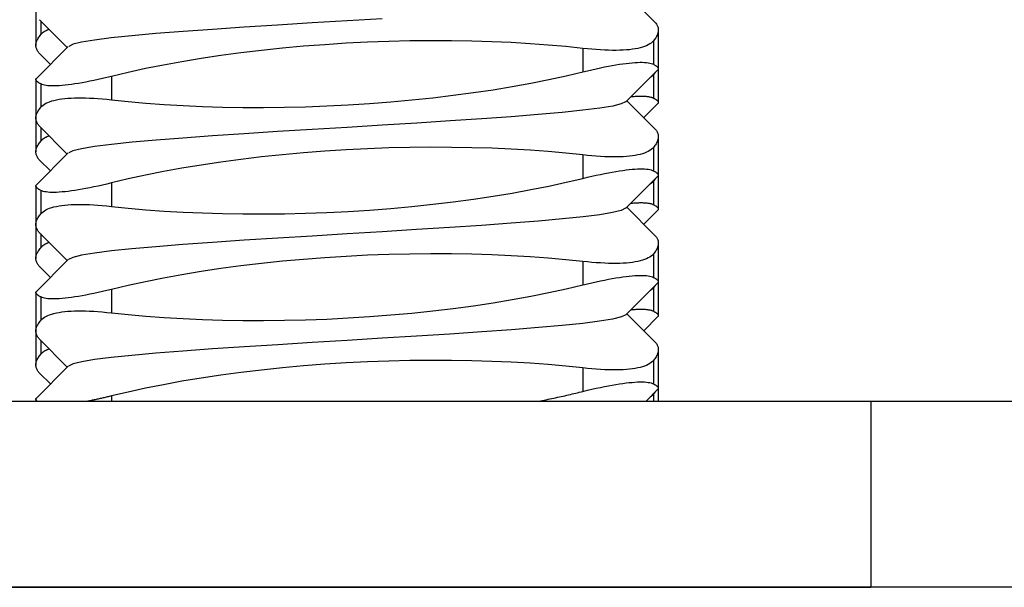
# Model space of a CAD drawing. Header units: inches. Extents: x 3 to 143, y 2 to 93.
# Tile 4 of 36: x 13.285 to 13.622, y 11.81 to 12.004. Entities that reach past the tile are written whole.
import ezdxf

# ---------------------------------------------------------------- set-up
doc = ezdxf.new("R2010")
doc.units = ezdxf.units.IN
doc.header["$LTSCALE"] = 8.561686
doc.header["$MEASUREMENT"] = 0
doc.layers.add('Visible Edges(ANSI)', color=7, linetype='Continuous', lineweight=25)
doc.layers.add('Visible Tangent Edges(ANSI)', color=7, linetype='Continuous', lineweight=25)

msp = doc.modelspace()

# ---------------------------------------------------------------- linework, layer by layer
at = {"layer": 'Visible Edges(ANSI)'}
for p, q in [((13.49292, 12.01302), (13.50242, 12.0035)), ((13.29009, 12.00704), (13.29009, 11.99546)), ((13.30086, 11.99476), (13.29136, 12.00427)), ((13.50368, 12.00073), (13.50368, 11.98747)), ((13.29025, 11.98413), (13.30121, 11.99511)), ((13.29508, 11.98897), (13.29136, 11.99269)), ((13.50353, 11.98712), (13.49257, 11.97615)), ((13.50368, 11.98747), (13.50368, 11.97588)), ((13.29009, 11.98379), (13.29009, 11.97053)), ((13.49292, 11.9765), (13.50242, 11.96698)), ((13.50353, 11.97554), (13.4987, 11.97071)), ((13.29009, 11.97053), (13.29009, 11.95894)), ((13.30086, 11.95824), (13.29136, 11.96776)), ((13.50368, 11.96422), (13.50368, 11.95095)), ((13.29025, 11.94762), (13.30121, 11.95859)), ((13.29508, 11.95245), (13.29136, 11.95617)), ((13.50353, 11.95061), (13.49257, 11.93963)), ((13.50368, 11.95095), (13.50368, 11.93937)), ((13.29009, 11.94727), (13.29009, 11.93401)), ((13.49292, 11.93998), (13.50242, 11.93047)), ((13.50353, 11.93902), (13.4987, 11.93419)), ((13.29009, 11.93401), (13.29009, 11.92242)), ((13.30086, 11.92172), (13.29136, 11.93124)), ((13.50368, 11.9277), (13.50368, 11.91444)), ((13.29025, 11.9111), (13.30121, 11.92208)), ((13.29508, 11.91593), (13.29136, 11.91966)), ((13.50353, 11.91409), (13.49257, 11.90311)), ((13.50368, 11.91444), (13.50368, 11.90285)), ((13.29009, 11.91076), (13.29009, 11.89749)), ((13.49292, 11.90347), (13.50242, 11.89395)), ((13.50353, 11.90251), (13.4987, 11.89767)), ((13.29009, 11.89749), (13.29009, 11.88591)), ((13.30086, 11.88521), (13.29136, 11.89472)), ((13.50368, 11.89118), (13.50368, 11.87792)), ((13.29025, 11.87458), (13.30121, 11.88556)), ((13.29508, 11.87942), (13.29136, 11.88314)), ((13.50353, 11.87758), (13.49945, 11.87349)), ((13.50368, 11.87792), (13.50368, 11.87349)), ((13.16617, 11.87349), (13.5766, 11.87349)), ((13.29009, 11.87424), (13.29009, 11.87349)), ((13.5766, 11.87349), (13.64616, 11.87349)), ((19.95095, 11.80972), (13.13834, 11.80972)), ((13.16617, 11.80972), (13.5766, 11.80972))]:
    msp.add_line(p, q, dxfattribs=at)
at = {"layer": 'Visible Edges(ANSI)', "flags": 128}
for points in [[(13.40889, 12.00462), (13.39686, 12.00389), (13.38484, 12.00316), (13.37303, 12.00242), (13.36161, 12.00169), (13.35074, 12.00096), (13.34058, 12.00023), (13.33128, 11.9995), (13.32301, 11.99877), (13.31591, 11.99804), (13.31016, 11.9973), (13.3058, 11.99657), (13.30286, 11.99584), (13.30138, 11.99511)], [(13.29176, 11.99917), (13.29184, 11.99926), (13.29192, 11.99935), (13.29201, 11.99944), (13.2921, 11.99953), (13.29219, 11.99962), (13.29229, 11.9997), (13.29239, 11.99979), (13.29249, 11.99987), (13.2926, 11.99995), (13.29271, 12.00003), (13.29282, 12.00011), (13.29294, 12.00019), (13.29306, 12.00027), (13.29318, 12.00034), (13.29331, 12.00042), (13.29344, 12.00049), (13.29358, 12.00056), (13.29371, 12.00063), (13.29385, 12.0007), (13.294, 12.00077), (13.29414, 12.00083), (13.29429, 12.0009), (13.29445, 12.00096), (13.2946, 12.00102)], [(13.50242, 12.0035), (13.50264, 12.00327), (13.50283, 12.00304), (13.50301, 12.0028), (13.50316, 12.00256), (13.5033, 12.00232), (13.50341, 12.00207), (13.50351, 12.00182), (13.50358, 12.00156), (13.50364, 12.0013), (13.50367, 12.00104), (13.50368, 12.00077), (13.50368, 12.0005), (13.50365, 12.00023), (13.5036, 11.99995), (13.50353, 11.99967), (13.50345, 11.99939), (13.50334, 11.9991), (13.50321, 11.99882), (13.50306, 11.99852), (13.50289, 11.99823), (13.5027, 11.99793), (13.5025, 11.99763), (13.50227, 11.99733), (13.50202, 11.99702)], [(13.29136, 11.99269), (13.29114, 11.99292), (13.29095, 11.99315), (13.29077, 11.99339), (13.29061, 11.99363), (13.29048, 11.99387), (13.29036, 11.99412), (13.29027, 11.99437), (13.29019, 11.99463), (13.29014, 11.99489), (13.29011, 11.99515), (13.29009, 11.99542), (13.2901, 11.99569), (13.29013, 11.99596), (13.29018, 11.99623), (13.29024, 11.99651), (13.29033, 11.9968), (13.29044, 11.99708), (13.29057, 11.99737), (13.29072, 11.99766), (13.29089, 11.99796), (13.29107, 11.99826), (13.29128, 11.99856), (13.29151, 11.99886), (13.29176, 11.99917)], [(13.47777, 11.99444), (13.47198, 11.99504), (13.46593, 11.99558), (13.45965, 11.99604), (13.45317, 11.99641), (13.44651, 11.99671), (13.43969, 11.99692), (13.43271, 11.99703), (13.42561, 11.99706), (13.41842, 11.99698), (13.41116, 11.99681), (13.40385, 11.99654), (13.39652, 11.99618), (13.38919, 11.99571), (13.3819, 11.99515), (13.37467, 11.99449), (13.36752, 11.99374), (13.36047, 11.9929), (13.35355, 11.99197), (13.3468, 11.99097), (13.34022, 11.98988), (13.33384, 11.98872), (13.32767, 11.9875), (13.32172, 11.9862), (13.316, 11.98485)], [(13.50202, 11.99702), (13.50166, 11.99664), (13.50124, 11.99628), (13.50076, 11.99595), (13.50022, 11.99564), (13.49962, 11.99535), (13.49897, 11.99509), (13.49825, 11.99485), (13.49747, 11.99463), (13.49664, 11.99444), (13.49575, 11.99427), (13.4948, 11.99412), (13.49379, 11.994), (13.49273, 11.99391), (13.49161, 11.99383), (13.49044, 11.99378), (13.48922, 11.99376), (13.48795, 11.99376), (13.48663, 11.99379), (13.48527, 11.99384), (13.48385, 11.99391), (13.4824, 11.99401), (13.4809, 11.99413), (13.47936, 11.99427), (13.47777, 11.99444)], [(13.47777, 11.98641), (13.47934, 11.98679), (13.48086, 11.98715), (13.48234, 11.98748), (13.48379, 11.98779), (13.48518, 11.98808), (13.48654, 11.98834), (13.48785, 11.98858), (13.48911, 11.9888), (13.49033, 11.98899), (13.4915, 11.98916), (13.49262, 11.98931), (13.49369, 11.98943), (13.4947, 11.98952), (13.49566, 11.9896), (13.49656, 11.98964), (13.49741, 11.98967), (13.49819, 11.98967), (13.49892, 11.98964), (13.49959, 11.98959), (13.5002, 11.98952), (13.50074, 11.98942), (13.50123, 11.9893), (13.50165, 11.98916), (13.50202, 11.98899)], [(13.50202, 11.98899), (13.50219, 11.98889), (13.50236, 11.9888), (13.50252, 11.9887), (13.50266, 11.98861), (13.5028, 11.98852), (13.50293, 11.98843), (13.50305, 11.98834), (13.50315, 11.98826), (13.50325, 11.98817), (13.50334, 11.98809), (13.50342, 11.98801), (13.50348, 11.98793), (13.50354, 11.98785), (13.50359, 11.98778), (13.50363, 11.9877), (13.50366, 11.98763), (13.50368, 11.98756), (13.50368, 11.98749), (13.50368, 11.98743), (13.50367, 11.98736), (13.50365, 11.9873), (13.50362, 11.98724), (13.50358, 11.98718), (13.50353, 11.98712)], [(13.29176, 11.98227), (13.29158, 11.98237), (13.29142, 11.98246), (13.29126, 11.98255), (13.29111, 11.98265), (13.29098, 11.98274), (13.29085, 11.98283), (13.29073, 11.98291), (13.29063, 11.983), (13.29053, 11.98308), (13.29044, 11.98317), (13.29036, 11.98325), (13.29029, 11.98333), (13.29024, 11.9834), (13.29019, 11.98348), (13.29015, 11.98355), (13.29012, 11.98363), (13.2901, 11.9837), (13.29009, 11.98376), (13.2901, 11.98383), (13.29011, 11.98389), (13.29013, 11.98396), (13.29016, 11.98402), (13.2902, 11.98408), (13.29025, 11.98413)], [(13.316, 11.98485), (13.31444, 11.98447), (13.31292, 11.98411), (13.31143, 11.98378), (13.30999, 11.98347), (13.30859, 11.98318), (13.30724, 11.98292), (13.30593, 11.98268), (13.30466, 11.98246), (13.30345, 11.98227), (13.30228, 11.9821), (13.30116, 11.98195), (13.30009, 11.98183), (13.29908, 11.98173), (13.29812, 11.98166), (13.29722, 11.98161), (13.29637, 11.98159), (13.29559, 11.98159), (13.29486, 11.98161), (13.29419, 11.98166), (13.29358, 11.98174), (13.29304, 11.98183), (13.29255, 11.98195), (13.29212, 11.9821), (13.29176, 11.98227)], [(13.316, 11.97682), (13.3218, 11.97621), (13.32785, 11.97568), (13.33413, 11.97522), (13.34061, 11.97484), (13.34727, 11.97455), (13.35409, 11.97434), (13.36107, 11.97422), (13.36817, 11.9742), (13.37536, 11.97427), (13.38262, 11.97444), (13.38993, 11.97471), (13.39726, 11.97508), (13.40459, 11.97555), (13.41188, 11.97611), (13.41911, 11.97677), (13.42626, 11.97752), (13.4333, 11.97836), (13.44022, 11.97928), (13.44698, 11.98029), (13.45356, 11.98138), (13.45994, 11.98253), (13.46611, 11.98376), (13.47206, 11.98505), (13.47777, 11.98641)], [(13.50202, 11.98544), (13.50198, 11.98539), (13.50194, 11.98534), (13.50189, 11.98529), (13.50185, 11.98525), (13.50181, 11.9852), (13.50176, 11.98515), (13.50171, 11.98511), (13.50167, 11.98506), (13.50162, 11.98502), (13.50157, 11.98497), (13.50152, 11.98493), (13.50147, 11.98489), (13.50142, 11.98484), (13.50137, 11.9848), (13.50131, 11.98476), (13.50126, 11.98471), (13.5012, 11.98467), (13.50115, 11.98463), (13.50109, 11.98459), (13.50103, 11.98455), (13.50097, 11.9845), (13.50091, 11.98446), (13.50085, 11.98442), (13.50079, 11.98438)], [(13.5026, 11.9862), (13.50258, 11.98617), (13.50256, 11.98614), (13.50254, 11.9861), (13.50251, 11.98607), (13.50249, 11.98604), (13.50247, 11.98601), (13.50245, 11.98598), (13.50242, 11.98595), (13.5024, 11.98591), (13.50237, 11.98588), (13.50235, 11.98585), (13.50233, 11.98582), (13.5023, 11.98579), (13.50228, 11.98576), (13.50225, 11.98572), (13.50223, 11.98569), (13.5022, 11.98566), (13.50218, 11.98563), (13.50215, 11.9856), (13.50212, 11.98556), (13.5021, 11.98553), (13.50207, 11.9855), (13.50205, 11.98547), (13.50202, 11.98544)], [(13.29176, 11.97424), (13.29212, 11.97462), (13.29254, 11.97497), (13.29302, 11.97531), (13.29356, 11.97562), (13.29415, 11.97591), (13.29481, 11.97617), (13.29553, 11.97641), (13.2963, 11.97663), (13.29714, 11.97682), (13.29803, 11.97699), (13.29898, 11.97713), (13.29999, 11.97725), (13.30105, 11.97735), (13.30217, 11.97742), (13.30334, 11.97747), (13.30456, 11.9775), (13.30583, 11.9775), (13.30715, 11.97747), (13.30851, 11.97742), (13.30992, 11.97735), (13.31138, 11.97725), (13.31288, 11.97713), (13.31442, 11.97699), (13.316, 11.97682)], [(13.49432, 11.97791), (13.49479, 11.97795), (13.49525, 11.97798), (13.4957, 11.97801), (13.49613, 11.97804), (13.49655, 11.97806), (13.49696, 11.97807), (13.49736, 11.97808), (13.49774, 11.97809), (13.49811, 11.97808), (13.49846, 11.97808), (13.49881, 11.97806), (13.49913, 11.97805), (13.49945, 11.97802), (13.49975, 11.97799), (13.50004, 11.97796), (13.50031, 11.97792), (13.50057, 11.97787), (13.50082, 11.97782), (13.50106, 11.97777), (13.50128, 11.9777), (13.50148, 11.97764), (13.50167, 11.97756), (13.50185, 11.97749), (13.50202, 11.9774)], [(13.50202, 11.9774), (13.50219, 11.97731), (13.50236, 11.97721), (13.50252, 11.97712), (13.50266, 11.97702), (13.5028, 11.97693), (13.50293, 11.97684), (13.50305, 11.97676), (13.50315, 11.97667), (13.50325, 11.97659), (13.50334, 11.9765), (13.50342, 11.97642), (13.50348, 11.97635), (13.50354, 11.97627), (13.50359, 11.97619), (13.50363, 11.97612), (13.50366, 11.97605), (13.50368, 11.97598), (13.50368, 11.97591), (13.50368, 11.97584), (13.50367, 11.97578), (13.50365, 11.97572), (13.50362, 11.97565), (13.50358, 11.9756), (13.50353, 11.97554)], [(13.29136, 11.96776), (13.29114, 11.96799), (13.29095, 11.96822), (13.29077, 11.96846), (13.29061, 11.9687), (13.29048, 11.96894), (13.29036, 11.96919), (13.29027, 11.96944), (13.29019, 11.9697), (13.29014, 11.96996), (13.29011, 11.97022), (13.29009, 11.97048), (13.2901, 11.97075), (13.29013, 11.97103), (13.29018, 11.9713), (13.29024, 11.97158), (13.29033, 11.97187), (13.29044, 11.97215), (13.29057, 11.97244), (13.29072, 11.97273), (13.29089, 11.97303), (13.29107, 11.97333), (13.29128, 11.97363), (13.29151, 11.97393), (13.29176, 11.97424)], [(13.4924, 11.97615), (13.49096, 11.97542), (13.48804, 11.97468), (13.48365, 11.97395), (13.47783, 11.97322), (13.47073, 11.97249), (13.46247, 11.97176), (13.4532, 11.97103), (13.44307, 11.9703), (13.43221, 11.96956), (13.42077, 11.96883), (13.40893, 11.9681), (13.3969, 11.96737), (13.38486, 11.96664), (13.37302, 11.96591), (13.36156, 11.96518), (13.35068, 11.96444), (13.34056, 11.96371), (13.33132, 11.96298), (13.32308, 11.96225), (13.31599, 11.96152), (13.31015, 11.96079), (13.30571, 11.96006), (13.30277, 11.95932), (13.30134, 11.95859)], [(13.29176, 11.96265), (13.29184, 11.96274), (13.29192, 11.96283), (13.29201, 11.96292), (13.2921, 11.96301), (13.29219, 11.9631), (13.29229, 11.96319), (13.29239, 11.96327), (13.29249, 11.96335), (13.2926, 11.96344), (13.29271, 11.96352), (13.29282, 11.96359), (13.29294, 11.96367), (13.29306, 11.96375), (13.29318, 11.96382), (13.29331, 11.9639), (13.29344, 11.96397), (13.29358, 11.96404), (13.29371, 11.96411), (13.29385, 11.96418), (13.294, 11.96425), (13.29414, 11.96432), (13.29429, 11.96438), (13.29445, 11.96444), (13.2946, 11.96451)], [(13.50242, 11.96698), (13.50264, 11.96675), (13.50283, 11.96652), (13.50301, 11.96628), (13.50316, 11.96604), (13.5033, 11.9658), (13.50341, 11.96555), (13.50351, 11.9653), (13.50358, 11.96504), (13.50364, 11.96479), (13.50367, 11.96452), (13.50368, 11.96426), (13.50368, 11.96399), (13.50365, 11.96371), (13.5036, 11.96344), (13.50353, 11.96316), (13.50345, 11.96287), (13.50334, 11.96259), (13.50321, 11.9623), (13.50306, 11.96201), (13.50289, 11.96171), (13.5027, 11.96141), (13.5025, 11.96111), (13.50227, 11.96081), (13.50202, 11.9605)], [(13.29136, 11.95617), (13.29114, 11.9564), (13.29095, 11.95663), (13.29077, 11.95687), (13.29061, 11.95711), (13.29048, 11.95736), (13.29036, 11.9576), (13.29027, 11.95786), (13.29019, 11.95811), (13.29014, 11.95837), (13.29011, 11.95863), (13.29009, 11.9589), (13.2901, 11.95917), (13.29013, 11.95944), (13.29018, 11.95972), (13.29024, 11.96), (13.29033, 11.96028), (13.29044, 11.96057), (13.29057, 11.96086), (13.29072, 11.96115), (13.29089, 11.96144), (13.29107, 11.96174), (13.29128, 11.96204), (13.29151, 11.96235), (13.29176, 11.96265)], [(13.47777, 11.95792), (13.47198, 11.95853), (13.46593, 11.95906), (13.45965, 11.95952), (13.45317, 11.9599), (13.44651, 11.96019), (13.43969, 11.9604), (13.43271, 11.96052), (13.42561, 11.96054), (13.41842, 11.96047), (13.41116, 11.9603), (13.40385, 11.96003), (13.39652, 11.95966), (13.38919, 11.95919), (13.3819, 11.95863), (13.37467, 11.95797), (13.36752, 11.95722), (13.36047, 11.95638), (13.35355, 11.95546), (13.3468, 11.95445), (13.34022, 11.95336), (13.33384, 11.95221), (13.32767, 11.95098), (13.32172, 11.94969), (13.316, 11.94833)], [(13.50202, 11.9605), (13.50166, 11.96012), (13.50124, 11.95977), (13.50076, 11.95943), (13.50022, 11.95912), (13.49962, 11.95884), (13.49897, 11.95857), (13.49825, 11.95833), (13.49747, 11.95811), (13.49664, 11.95792), (13.49575, 11.95775), (13.4948, 11.95761), (13.49379, 11.95749), (13.49273, 11.95739), (13.49161, 11.95732), (13.49044, 11.95727), (13.48922, 11.95724), (13.48795, 11.95724), (13.48663, 11.95727), (13.48527, 11.95732), (13.48385, 11.95739), (13.4824, 11.95749), (13.4809, 11.95761), (13.47936, 11.95775), (13.47777, 11.95792)], [(13.47777, 11.94989), (13.47934, 11.95027), (13.48086, 11.95063), (13.48234, 11.95096), (13.48379, 11.95127), (13.48518, 11.95156), (13.48654, 11.95182), (13.48785, 11.95206), (13.48911, 11.95228), (13.49033, 11.95247), (13.4915, 11.95264), (13.49262, 11.95279), (13.49369, 11.95291), (13.4947, 11.95301), (13.49566, 11.95308), (13.49656, 11.95313), (13.49741, 11.95315), (13.49819, 11.95315), (13.49892, 11.95313), (13.49959, 11.95308), (13.5002, 11.953), (13.50074, 11.95291), (13.50123, 11.95279), (13.50165, 11.95264), (13.50202, 11.95247)], [(13.50202, 11.95247), (13.50219, 11.95238), (13.50236, 11.95228), (13.50252, 11.95219), (13.50266, 11.95209), (13.5028, 11.952), (13.50293, 11.95191), (13.50305, 11.95183), (13.50315, 11.95174), (13.50325, 11.95166), (13.50334, 11.95157), (13.50342, 11.95149), (13.50348, 11.95141), (13.50354, 11.95134), (13.50359, 11.95126), (13.50363, 11.95119), (13.50366, 11.95112), (13.50368, 11.95105), (13.50368, 11.95098), (13.50368, 11.95091), (13.50367, 11.95085), (13.50365, 11.95078), (13.50362, 11.95072), (13.50358, 11.95066), (13.50353, 11.95061)], [(13.29176, 11.94575), (13.29158, 11.94585), (13.29142, 11.94594), (13.29126, 11.94604), (13.29111, 11.94613), (13.29098, 11.94622), (13.29085, 11.94631), (13.29073, 11.9464), (13.29063, 11.94648), (13.29053, 11.94657), (13.29044, 11.94665), (13.29036, 11.94673), (13.29029, 11.94681), (13.29024, 11.94689), (13.29019, 11.94696), (13.29015, 11.94704), (13.29012, 11.94711), (13.2901, 11.94718), (13.29009, 11.94725), (13.2901, 11.94731), (13.29011, 11.94738), (13.29013, 11.94744), (13.29016, 11.9475), (13.2902, 11.94756), (13.29025, 11.94762)], [(13.316, 11.94833), (13.31444, 11.94795), (13.31292, 11.94759), (13.31143, 11.94726), (13.30999, 11.94695), (13.30859, 11.94666), (13.30724, 11.9464), (13.30593, 11.94616), (13.30466, 11.94594), (13.30345, 11.94575), (13.30228, 11.94558), (13.30116, 11.94543), (13.30009, 11.94531), (13.29908, 11.94522), (13.29812, 11.94514), (13.29722, 11.9451), (13.29637, 11.94507), (13.29559, 11.94507), (13.29486, 11.9451), (13.29419, 11.94515), (13.29358, 11.94522), (13.29304, 11.94532), (13.29255, 11.94544), (13.29212, 11.94558), (13.29176, 11.94575)], [(13.316, 11.9403), (13.3218, 11.9397), (13.32785, 11.93916), (13.33413, 11.9387), (13.34061, 11.93833), (13.34727, 11.93803), (13.35409, 11.93782), (13.36107, 11.93771), (13.36817, 11.93769), (13.37536, 11.93776), (13.38262, 11.93793), (13.38993, 11.9382), (13.39726, 11.93856), (13.40459, 11.93903), (13.41188, 11.93959), (13.41911, 11.94025), (13.42626, 11.941), (13.4333, 11.94184), (13.44022, 11.94277), (13.44698, 11.94378), (13.45356, 11.94486), (13.45994, 11.94602), (13.46611, 11.94724), (13.47206, 11.94854), (13.47777, 11.94989)], [(13.50202, 11.94892), (13.50198, 11.94887), (13.50194, 11.94882), (13.50189, 11.94878), (13.50185, 11.94873), (13.50181, 11.94868), (13.50176, 11.94864), (13.50171, 11.94859), (13.50167, 11.94855), (13.50162, 11.9485), (13.50157, 11.94846), (13.50152, 11.94841), (13.50147, 11.94837), (13.50142, 11.94833), (13.50137, 11.94828), (13.50131, 11.94824), (13.50126, 11.9482), (13.5012, 11.94815), (13.50115, 11.94811), (13.50109, 11.94807), (13.50103, 11.94803), (13.50097, 11.94799), (13.50091, 11.94795), (13.50085, 11.94791), (13.50079, 11.94787)], [(13.5026, 11.94968), (13.50258, 11.94965), (13.50256, 11.94962), (13.50254, 11.94959), (13.50251, 11.94956), (13.50249, 11.94952), (13.50247, 11.94949), (13.50245, 11.94946), (13.50242, 11.94943), (13.5024, 11.9494), (13.50237, 11.94937), (13.50235, 11.94933), (13.50233, 11.9493), (13.5023, 11.94927), (13.50228, 11.94924), (13.50225, 11.94921), (13.50223, 11.94918), (13.5022, 11.94914), (13.50218, 11.94911), (13.50215, 11.94908), (13.50212, 11.94905), (13.5021, 11.94902), (13.50207, 11.94898), (13.50205, 11.94895), (13.50202, 11.94892)], [(13.29176, 11.93772), (13.29212, 11.9381), (13.29254, 11.93846), (13.29302, 11.93879), (13.29356, 11.9391), (13.29415, 11.93939), (13.29481, 11.93965), (13.29553, 11.93989), (13.2963, 11.94011), (13.29714, 11.9403), (13.29803, 11.94047), (13.29898, 11.94062), (13.29999, 11.94074), (13.30105, 11.94084), (13.30217, 11.94091), (13.30334, 11.94096), (13.30456, 11.94098), (13.30583, 11.94098), (13.30715, 11.94095), (13.30851, 11.94091), (13.30992, 11.94083), (13.31138, 11.94074), (13.31288, 11.94061), (13.31442, 11.94047), (13.316, 11.9403)], [(13.49432, 11.94139), (13.49479, 11.94143), (13.49525, 11.94147), (13.4957, 11.9415), (13.49613, 11.94152), (13.49655, 11.94154), (13.49696, 11.94156), (13.49736, 11.94157), (13.49774, 11.94157), (13.49811, 11.94157), (13.49846, 11.94156), (13.49881, 11.94155), (13.49913, 11.94153), (13.49945, 11.94151), (13.49975, 11.94148), (13.50004, 11.94144), (13.50031, 11.9414), (13.50057, 11.94136), (13.50082, 11.94131), (13.50106, 11.94125), (13.50128, 11.94119), (13.50148, 11.94112), (13.50167, 11.94105), (13.50185, 11.94097), (13.50202, 11.94089)], [(13.50202, 11.94089), (13.50219, 11.94079), (13.50236, 11.94069), (13.50252, 11.9406), (13.50266, 11.94051), (13.5028, 11.94042), (13.50293, 11.94033), (13.50305, 11.94024), (13.50315, 11.94016), (13.50325, 11.94007), (13.50334, 11.93999), (13.50342, 11.93991), (13.50348, 11.93983), (13.50354, 11.93975), (13.50359, 11.93968), (13.50363, 11.9396), (13.50366, 11.93953), (13.50368, 11.93946), (13.50368, 11.93939), (13.50368, 11.93933), (13.50367, 11.93926), (13.50365, 11.9392), (13.50362, 11.93914), (13.50358, 11.93908), (13.50353, 11.93902)], [(13.29136, 11.93124), (13.29114, 11.93147), (13.29095, 11.9317), (13.29077, 11.93194), (13.29061, 11.93218), (13.29048, 11.93242), (13.29036, 11.93267), (13.29027, 11.93292), (13.29019, 11.93318), (13.29014, 11.93344), (13.29011, 11.9337), (13.29009, 11.93397), (13.2901, 11.93424), (13.29013, 11.93451), (13.29018, 11.93479), (13.29024, 11.93507), (13.29033, 11.93535), (13.29044, 11.93564), (13.29057, 11.93592), (13.29072, 11.93622), (13.29089, 11.93651), (13.29107, 11.93681), (13.29128, 11.93711), (13.29151, 11.93741), (13.29176, 11.93772)], [(13.49244, 11.93963), (13.49092, 11.9389), (13.48795, 11.93817), (13.48358, 11.93744), (13.47785, 11.93671), (13.4708, 11.93597), (13.46253, 11.93524), (13.45323, 11.93451), (13.44304, 11.93378), (13.43215, 11.93305), (13.42072, 11.93232), (13.40892, 11.93159), (13.39692, 11.93085), (13.3849, 11.93012), (13.37307, 11.92939), (13.36159, 11.92866), (13.35067, 11.92793), (13.34049, 11.9272), (13.33124, 11.92647), (13.32306, 11.92573), (13.31602, 11.925), (13.31024, 11.92427), (13.30579, 11.92354), (13.30276, 11.92281), (13.30125, 11.92208)], [(13.50242, 11.93047), (13.50264, 11.93024), (13.50283, 11.93001), (13.50301, 11.92977), (13.50316, 11.92953), (13.5033, 11.92928), (13.50341, 11.92904), (13.50351, 11.92878), (13.50358, 11.92853), (13.50364, 11.92827), (13.50367, 11.92801), (13.50368, 11.92774), (13.50368, 11.92747), (13.50365, 11.9272), (13.5036, 11.92692), (13.50353, 11.92664), (13.50345, 11.92636), (13.50334, 11.92607), (13.50321, 11.92578), (13.50306, 11.92549), (13.50289, 11.9252), (13.5027, 11.9249), (13.5025, 11.9246), (13.50227, 11.92429), (13.50202, 11.92399)], [(13.29176, 11.92613), (13.29184, 11.92623), (13.29192, 11.92632), (13.29201, 11.92641), (13.2921, 11.9265), (13.29219, 11.92658), (13.29229, 11.92667), (13.29239, 11.92675), (13.29249, 11.92684), (13.2926, 11.92692), (13.29271, 11.927), (13.29282, 11.92708), (13.29294, 11.92716), (13.29306, 11.92723), (13.29318, 11.92731), (13.29331, 11.92738), (13.29344, 11.92746), (13.29358, 11.92753), (13.29371, 11.9276), (13.29385, 11.92767), (13.294, 11.92773), (13.29414, 11.9278), (13.29429, 11.92786), (13.29445, 11.92793), (13.2946, 11.92799)], [(13.29136, 11.91966), (13.29114, 11.91988), (13.29095, 11.92012), (13.29077, 11.92035), (13.29061, 11.9206), (13.29048, 11.92084), (13.29036, 11.92109), (13.29027, 11.92134), (13.29019, 11.92159), (13.29014, 11.92185), (13.29011, 11.92212), (13.29009, 11.92238), (13.2901, 11.92265), (13.29013, 11.92293), (13.29018, 11.9232), (13.29024, 11.92348), (13.29033, 11.92376), (13.29044, 11.92405), (13.29057, 11.92434), (13.29072, 11.92463), (13.29089, 11.92493), (13.29107, 11.92522), (13.29128, 11.92553), (13.29151, 11.92583), (13.29176, 11.92613)], [(13.47777, 11.92141), (13.47198, 11.92201), (13.46593, 11.92255), (13.45965, 11.923), (13.45317, 11.92338), (13.44651, 11.92368), (13.43969, 11.92388), (13.43271, 11.924), (13.42561, 11.92402), (13.41842, 11.92395), (13.41116, 11.92378), (13.40385, 11.92351), (13.39652, 11.92314), (13.38919, 11.92268), (13.3819, 11.92212), (13.37467, 11.92146), (13.36752, 11.92071), (13.36047, 11.91987), (13.35355, 11.91894), (13.3468, 11.91793), (13.34022, 11.91685), (13.33384, 11.91569), (13.32767, 11.91446), (13.32172, 11.91317), (13.316, 11.91182)], [(13.50202, 11.92399), (13.50166, 11.92361), (13.50124, 11.92325), (13.50076, 11.92292), (13.50022, 11.92261), (13.49962, 11.92232), (13.49897, 11.92206), (13.49825, 11.92181), (13.49747, 11.9216), (13.49664, 11.92141), (13.49575, 11.92124), (13.4948, 11.92109), (13.49379, 11.92097), (13.49273, 11.92087), (13.49161, 11.9208), (13.49044, 11.92075), (13.48922, 11.92073), (13.48795, 11.92073), (13.48663, 11.92075), (13.48527, 11.9208), (13.48385, 11.92088), (13.4824, 11.92097), (13.4809, 11.92109), (13.47936, 11.92124), (13.47777, 11.92141)], [(13.47777, 11.91338), (13.47934, 11.91376), (13.48086, 11.91411), (13.48234, 11.91445), (13.48379, 11.91476), (13.48518, 11.91504), (13.48654, 11.91531), (13.48785, 11.91555), (13.48911, 11.91577), (13.49033, 11.91596), (13.4915, 11.91613), (13.49262, 11.91627), (13.49369, 11.91639), (13.4947, 11.91649), (13.49566, 11.91656), (13.49656, 11.91661), (13.49741, 11.91664), (13.49819, 11.91663), (13.49892, 11.91661), (13.49959, 11.91656), (13.5002, 11.91649), (13.50074, 11.91639), (13.50123, 11.91627), (13.50165, 11.91612), (13.50202, 11.91596)], [(13.316, 11.90378), (13.3218, 11.90318), (13.32785, 11.90265), (13.33413, 11.90219), (13.34061, 11.90181), (13.34727, 11.90152), (13.35409, 11.90131), (13.36107, 11.90119), (13.36817, 11.90117), (13.37536, 11.90124), (13.38262, 11.90141), (13.38993, 11.90168), (13.39726, 11.90205), (13.40459, 11.90251), (13.41188, 11.90308), (13.41911, 11.90373), (13.42626, 11.90448), (13.4333, 11.90532), (13.44022, 11.90625), (13.44698, 11.90726), (13.45356, 11.90834), (13.45994, 11.9095), (13.46611, 11.91073), (13.47206, 11.91202), (13.47777, 11.91338)], [(13.50202, 11.91596), (13.50219, 11.91586), (13.50236, 11.91576), (13.50252, 11.91567), (13.50266, 11.91558), (13.5028, 11.91549), (13.50293, 11.9154), (13.50305, 11.91531), (13.50315, 11.91522), (13.50325, 11.91514), (13.50334, 11.91506), (13.50342, 11.91498), (13.50348, 11.9149), (13.50354, 11.91482), (13.50359, 11.91474), (13.50363, 11.91467), (13.50366, 11.9146), (13.50368, 11.91453), (13.50368, 11.91446), (13.50368, 11.91439), (13.50367, 11.91433), (13.50365, 11.91427), (13.50362, 11.91421), (13.50358, 11.91415), (13.50353, 11.91409)], [(13.5026, 11.91317), (13.50258, 11.91313), (13.50256, 11.9131), (13.50254, 11.91307), (13.50251, 11.91304), (13.50249, 11.91301), (13.50247, 11.91298), (13.50245, 11.91295), (13.50242, 11.91291), (13.5024, 11.91288), (13.50237, 11.91285), (13.50235, 11.91282), (13.50233, 11.91279), (13.5023, 11.91275), (13.50228, 11.91272), (13.50225, 11.91269), (13.50223, 11.91266), (13.5022, 11.91263), (13.50218, 11.9126), (13.50215, 11.91256), (13.50212, 11.91253), (13.5021, 11.9125), (13.50207, 11.91247), (13.50205, 11.91244), (13.50202, 11.9124)], [(13.29176, 11.90924), (13.29158, 11.90933), (13.29142, 11.90943), (13.29126, 11.90952), (13.29111, 11.90961), (13.29098, 11.90971), (13.29085, 11.90979), (13.29073, 11.90988), (13.29063, 11.90997), (13.29053, 11.91005), (13.29044, 11.91013), (13.29036, 11.91022), (13.29029, 11.91029), (13.29024, 11.91037), (13.29019, 11.91045), (13.29015, 11.91052), (13.29012, 11.91059), (13.2901, 11.91066), (13.29009, 11.91073), (13.2901, 11.9108), (13.29011, 11.91086), (13.29013, 11.91092), (13.29016, 11.91098), (13.2902, 11.91104), (13.29025, 11.9111)], [(13.316, 11.91182), (13.31444, 11.91144), (13.31292, 11.91108), (13.31143, 11.91074), (13.30999, 11.91043), (13.30859, 11.91015), (13.30724, 11.90988), (13.30593, 11.90964), (13.30466, 11.90943), (13.30345, 11.90923), (13.30228, 11.90906), (13.30116, 11.90892), (13.30009, 11.9088), (13.29908, 11.9087), (13.29812, 11.90863), (13.29722, 11.90858), (13.29637, 11.90856), (13.29559, 11.90856), (13.29486, 11.90858), (13.29419, 11.90863), (13.29358, 11.9087), (13.29304, 11.9088), (13.29255, 11.90892), (13.29212, 11.90907), (13.29176, 11.90924)], [(13.50202, 11.9124), (13.50198, 11.91236), (13.50194, 11.91231), (13.50189, 11.91226), (13.50185, 11.91221), (13.50181, 11.91217), (13.50176, 11.91212), (13.50171, 11.91208), (13.50167, 11.91203), (13.50162, 11.91199), (13.50157, 11.91194), (13.50152, 11.9119), (13.50147, 11.91185), (13.50142, 11.91181), (13.50137, 11.91177), (13.50131, 11.91172), (13.50126, 11.91168), (13.5012, 11.91164), (13.50115, 11.9116), (13.50109, 11.91155), (13.50103, 11.91151), (13.50097, 11.91147), (13.50091, 11.91143), (13.50085, 11.91139), (13.50079, 11.91135)], [(13.29176, 11.9012), (13.29212, 11.90158), (13.29254, 11.90194), (13.29302, 11.90227), (13.29356, 11.90259), (13.29415, 11.90287), (13.29481, 11.90314), (13.29553, 11.90338), (13.2963, 11.90359), (13.29714, 11.90379), (13.29803, 11.90396), (13.29898, 11.9041), (13.29999, 11.90422), (13.30105, 11.90432), (13.30217, 11.90439), (13.30334, 11.90444), (13.30456, 11.90446), (13.30583, 11.90446), (13.30715, 11.90444), (13.30851, 11.90439), (13.30992, 11.90432), (13.31138, 11.90422), (13.31288, 11.9041), (13.31442, 11.90395), (13.316, 11.90378)], [(13.49252, 11.90311), (13.49101, 11.90238), (13.48798, 11.90165), (13.48354, 11.90092), (13.47776, 11.90019), (13.47073, 11.89946), (13.46254, 11.89873), (13.45329, 11.89799), (13.4431, 11.89726), (13.43218, 11.89653), (13.42071, 11.8958), (13.40888, 11.89507), (13.39687, 11.89434), (13.38487, 11.89361), (13.37307, 11.89287), (13.36163, 11.89214), (13.35073, 11.89141), (13.34054, 11.89068), (13.33124, 11.88995), (13.32298, 11.88922), (13.31594, 11.88849), (13.31021, 11.88775), (13.30583, 11.88702), (13.30286, 11.88629), (13.30133, 11.88556)], [(13.49432, 11.90487), (13.49479, 11.90491), (13.49525, 11.90495), (13.4957, 11.90498), (13.49613, 11.90501), (13.49655, 11.90503), (13.49696, 11.90504), (13.49736, 11.90505), (13.49774, 11.90505), (13.49811, 11.90505), (13.49846, 11.90504), (13.49881, 11.90503), (13.49913, 11.90501), (13.49945, 11.90499), (13.49975, 11.90496), (13.50004, 11.90492), (13.50031, 11.90488), (13.50057, 11.90484), (13.50082, 11.90479), (13.50106, 11.90473), (13.50128, 11.90467), (13.50148, 11.9046), (13.50167, 11.90453), (13.50185, 11.90445), (13.50202, 11.90437)], [(13.50202, 11.90437), (13.50219, 11.90427), (13.50236, 11.90418), (13.50252, 11.90408), (13.50266, 11.90399), (13.5028, 11.9039), (13.50293, 11.90381), (13.50305, 11.90372), (13.50315, 11.90364), (13.50325, 11.90355), (13.50334, 11.90347), (13.50342, 11.90339), (13.50348, 11.90331), (13.50354, 11.90324), (13.50359, 11.90316), (13.50363, 11.90309), (13.50366, 11.90301), (13.50368, 11.90294), (13.50368, 11.90288), (13.50368, 11.90281), (13.50367, 11.90275), (13.50365, 11.90268), (13.50362, 11.90262), (13.50358, 11.90256), (13.50353, 11.90251)], [(13.29136, 11.89472), (13.29114, 11.89495), (13.29095, 11.89519), (13.29077, 11.89542), (13.29061, 11.89566), (13.29048, 11.89591), (13.29036, 11.89616), (13.29027, 11.89641), (13.29019, 11.89666), (13.29014, 11.89692), (13.29011, 11.89719), (13.29009, 11.89745), (13.2901, 11.89772), (13.29013, 11.89799), (13.29018, 11.89827), (13.29024, 11.89855), (13.29033, 11.89883), (13.29044, 11.89912), (13.29057, 11.89941), (13.29072, 11.8997), (13.29089, 11.9), (13.29107, 11.90029), (13.29128, 11.90059), (13.29151, 11.9009), (13.29176, 11.9012)], [(13.50242, 11.89395), (13.50264, 11.89372), (13.50283, 11.89349), (13.50301, 11.89325), (13.50316, 11.89301), (13.5033, 11.89277), (13.50341, 11.89252), (13.50351, 11.89227), (13.50358, 11.89201), (13.50364, 11.89175), (13.50367, 11.89149), (13.50368, 11.89122), (13.50368, 11.89095), (13.50365, 11.89068), (13.5036, 11.8904), (13.50353, 11.89013), (13.50345, 11.88984), (13.50334, 11.88956), (13.50321, 11.88927), (13.50306, 11.88897), (13.50289, 11.88868), (13.5027, 11.88838), (13.5025, 11.88808), (13.50227, 11.88778), (13.50202, 11.88747)], [(13.29136, 11.88314), (13.29114, 11.88337), (13.29095, 11.8836), (13.29077, 11.88384), (13.29061, 11.88408), (13.29048, 11.88432), (13.29036, 11.88457), (13.29027, 11.88482), (13.29019, 11.88508), (13.29014, 11.88534), (13.29011, 11.8856), (13.29009, 11.88587), (13.2901, 11.88614), (13.29013, 11.88641), (13.29018, 11.88669), (13.29024, 11.88697), (13.29033, 11.88725), (13.29044, 11.88753), (13.29057, 11.88782), (13.29072, 11.88812), (13.29089, 11.88841), (13.29107, 11.88871), (13.29128, 11.88901), (13.29151, 11.88931), (13.29176, 11.88962)], [(13.29176, 11.88962), (13.29184, 11.88971), (13.29192, 11.8898), (13.29201, 11.88989), (13.2921, 11.88998), (13.29219, 11.89007), (13.29229, 11.89015), (13.29239, 11.89024), (13.29249, 11.89032), (13.2926, 11.8904), (13.29271, 11.89048), (13.29282, 11.89056), (13.29294, 11.89064), (13.29306, 11.89072), (13.29318, 11.89079), (13.29331, 11.89087), (13.29344, 11.89094), (13.29358, 11.89101), (13.29371, 11.89108), (13.29385, 11.89115), (13.294, 11.89122), (13.29414, 11.89128), (13.29429, 11.89135), (13.29445, 11.89141), (13.2946, 11.89147)], [(13.47777, 11.88489), (13.47198, 11.8855), (13.46593, 11.88603), (13.45965, 11.88649), (13.45317, 11.88687), (13.44651, 11.88716), (13.43969, 11.88737), (13.43271, 11.88748), (13.42561, 11.88751), (13.41842, 11.88743), (13.41116, 11.88726), (13.40385, 11.88699), (13.39652, 11.88663), (13.38919, 11.88616), (13.3819, 11.8856), (13.37467, 11.88494), (13.36752, 11.88419), (13.36047, 11.88335), (13.35355, 11.88242), (13.3468, 11.88142), (13.34022, 11.88033), (13.33384, 11.87917), (13.32767, 11.87795), (13.32172, 11.87665), (13.316, 11.8753)], [(13.50202, 11.88747), (13.50166, 11.88709), (13.50124, 11.88673), (13.50076, 11.8864), (13.50022, 11.88609), (13.49962, 11.8858), (13.49897, 11.88554), (13.49825, 11.8853), (13.49747, 11.88508), (13.49664, 11.88489), (13.49575, 11.88472), (13.4948, 11.88457), (13.49379, 11.88445), (13.49273, 11.88436), (13.49161, 11.88428), (13.49044, 11.88424), (13.48922, 11.88421), (13.48795, 11.88421), (13.48663, 11.88424), (13.48527, 11.88429), (13.48385, 11.88436), (13.4824, 11.88446), (13.4809, 11.88458), (13.47936, 11.88472), (13.47777, 11.88489)], [(13.47777, 11.87686), (13.47934, 11.87724), (13.48086, 11.8776), (13.48234, 11.87793), (13.48379, 11.87824), (13.48518, 11.87853), (13.48654, 11.87879), (13.48785, 11.87903), (13.48911, 11.87925), (13.49033, 11.87944), (13.4915, 11.87961), (13.49262, 11.87976), (13.49369, 11.87988), (13.4947, 11.87997), (13.49566, 11.88005), (13.49656, 11.8801), (13.49741, 11.88012), (13.49819, 11.88012), (13.49892, 11.88009), (13.49959, 11.88004), (13.5002, 11.87997), (13.50074, 11.87987), (13.50123, 11.87975), (13.50165, 11.87961), (13.50202, 11.87944)], [(13.50202, 11.87944), (13.50219, 11.87934), (13.50236, 11.87925), (13.50252, 11.87915), (13.50266, 11.87906), (13.5028, 11.87897), (13.50293, 11.87888), (13.50305, 11.87879), (13.50315, 11.87871), (13.50325, 11.87862), (13.50334, 11.87854), (13.50342, 11.87846), (13.50348, 11.87838), (13.50354, 11.8783), (13.50359, 11.87823), (13.50363, 11.87815), (13.50366, 11.87808), (13.50368, 11.87801), (13.50368, 11.87794), (13.50368, 11.87788), (13.50367, 11.87781), (13.50365, 11.87775), (13.50362, 11.87769), (13.50358, 11.87763), (13.50353, 11.87758)], [(13.46253, 11.87349), (13.4632, 11.87362), (13.46386, 11.87375), (13.46452, 11.87388), (13.46518, 11.87402), (13.46583, 11.87415), (13.46649, 11.87429), (13.46714, 11.87443), (13.46778, 11.87456), (13.46843, 11.8747), (13.46907, 11.87484), (13.46971, 11.87498), (13.47035, 11.87512), (13.47098, 11.87526), (13.47161, 11.8754), (13.47224, 11.87555), (13.47287, 11.87569), (13.47349, 11.87583), (13.47411, 11.87598), (13.47473, 11.87612), (13.47534, 11.87627), (13.47596, 11.87642), (13.47656, 11.87656), (13.47717, 11.87671), (13.47777, 11.87686)], [(13.5026, 11.87665), (13.50258, 11.87662), (13.50256, 11.87659), (13.50254, 11.87656), (13.50251, 11.87652), (13.50249, 11.87649), (13.50247, 11.87646), (13.50245, 11.87643), (13.50242, 11.8764), (13.5024, 11.87637), (13.50237, 11.87633), (13.50235, 11.8763), (13.50233, 11.87627), (13.5023, 11.87624), (13.50228, 11.87621), (13.50225, 11.87617), (13.50223, 11.87614), (13.5022, 11.87611), (13.50218, 11.87608), (13.50215, 11.87605), (13.50212, 11.87602), (13.5021, 11.87598), (13.50207, 11.87595), (13.50205, 11.87592), (13.50202, 11.87589)], [(13.29058, 11.87349), (13.29052, 11.87354), (13.29046, 11.87359), (13.29041, 11.87365), (13.29036, 11.8737), (13.29032, 11.87375), (13.29028, 11.8738), (13.29024, 11.87385), (13.29021, 11.8739), (13.29018, 11.87395), (13.29015, 11.874), (13.29013, 11.87404), (13.29012, 11.87409), (13.29011, 11.87414), (13.2901, 11.87418), (13.29009, 11.87422), (13.29009, 11.87427), (13.2901, 11.87431), (13.29011, 11.87435), (13.29012, 11.87439), (13.29014, 11.87443), (13.29016, 11.87447), (13.29019, 11.87451), (13.29022, 11.87455), (13.29025, 11.87458)], [(13.316, 11.8753), (13.31564, 11.87521), (13.31528, 11.87512), (13.31492, 11.87503), (13.31456, 11.87495), (13.31421, 11.87486), (13.31385, 11.87478), (13.3135, 11.8747), (13.31315, 11.87462), (13.3128, 11.87454), (13.31246, 11.87446), (13.31212, 11.87438), (13.31178, 11.8743), (13.31144, 11.87423), (13.3111, 11.87416), (13.31077, 11.87408), (13.31043, 11.87401), (13.31011, 11.87394), (13.30978, 11.87387), (13.30945, 11.87381), (13.30913, 11.87374), (13.30881, 11.87367), (13.30849, 11.87361), (13.30818, 11.87355), (13.30786, 11.87349)], [(13.50202, 11.87589), (13.50198, 11.87584), (13.50194, 11.87579), (13.50189, 11.87574), (13.50185, 11.8757), (13.50181, 11.87565), (13.50176, 11.87561), (13.50171, 11.87556), (13.50167, 11.87551), (13.50162, 11.87547), (13.50157, 11.87542), (13.50152, 11.87538), (13.50147, 11.87534), (13.50142, 11.87529), (13.50137, 11.87525), (13.50131, 11.87521), (13.50126, 11.87516), (13.5012, 11.87512), (13.50115, 11.87508), (13.50109, 11.87504), (13.50103, 11.875), (13.50097, 11.87496), (13.50091, 11.87492), (13.50085, 11.87488), (13.50079, 11.87484)]]:
    msp.add_lwpolyline(points, dxfattribs=at)
at = {"layer": 'Visible Tangent Edges(ANSI)'}
for p, q in [((13.29176, 12.00387), (13.29176, 11.99917)), ((13.47777, 11.99444), (13.47777, 11.98641)), ((13.50202, 11.99702), (13.50202, 11.98899)), ((13.316, 11.98485), (13.316, 11.97682)), ((13.50202, 11.98544), (13.50202, 11.9774)), ((13.29176, 11.98227), (13.29176, 11.97424)), ((13.29176, 11.96735), (13.29176, 11.96265)), ((13.50202, 11.9605), (13.50202, 11.95247)), ((13.47777, 11.95792), (13.47777, 11.94989)), ((13.316, 11.94833), (13.316, 11.9403)), ((13.50202, 11.94892), (13.50202, 11.94089)), ((13.29176, 11.94575), (13.29176, 11.93772)), ((13.29176, 11.93084), (13.29176, 11.92613)), ((13.50202, 11.92399), (13.50202, 11.91596)), ((13.47777, 11.92141), (13.47777, 11.91338)), ((13.316, 11.91182), (13.316, 11.90378)), ((13.50202, 11.9124), (13.50202, 11.90437)), ((13.29176, 11.90924), (13.29176, 11.9012)), ((13.29176, 11.89432), (13.29176, 11.88962)), ((13.50202, 11.88747), (13.50202, 11.87944)), ((13.47777, 11.88489), (13.47777, 11.87686)), ((13.316, 11.8753), (13.316, 11.87349)), ((13.50202, 11.87589), (13.50202, 11.87349)), ((13.5766, 11.87349), (13.5766, 11.80972))]:
    msp.add_line(p, q, dxfattribs=at)

doc.saveas('drawing.dxf')
